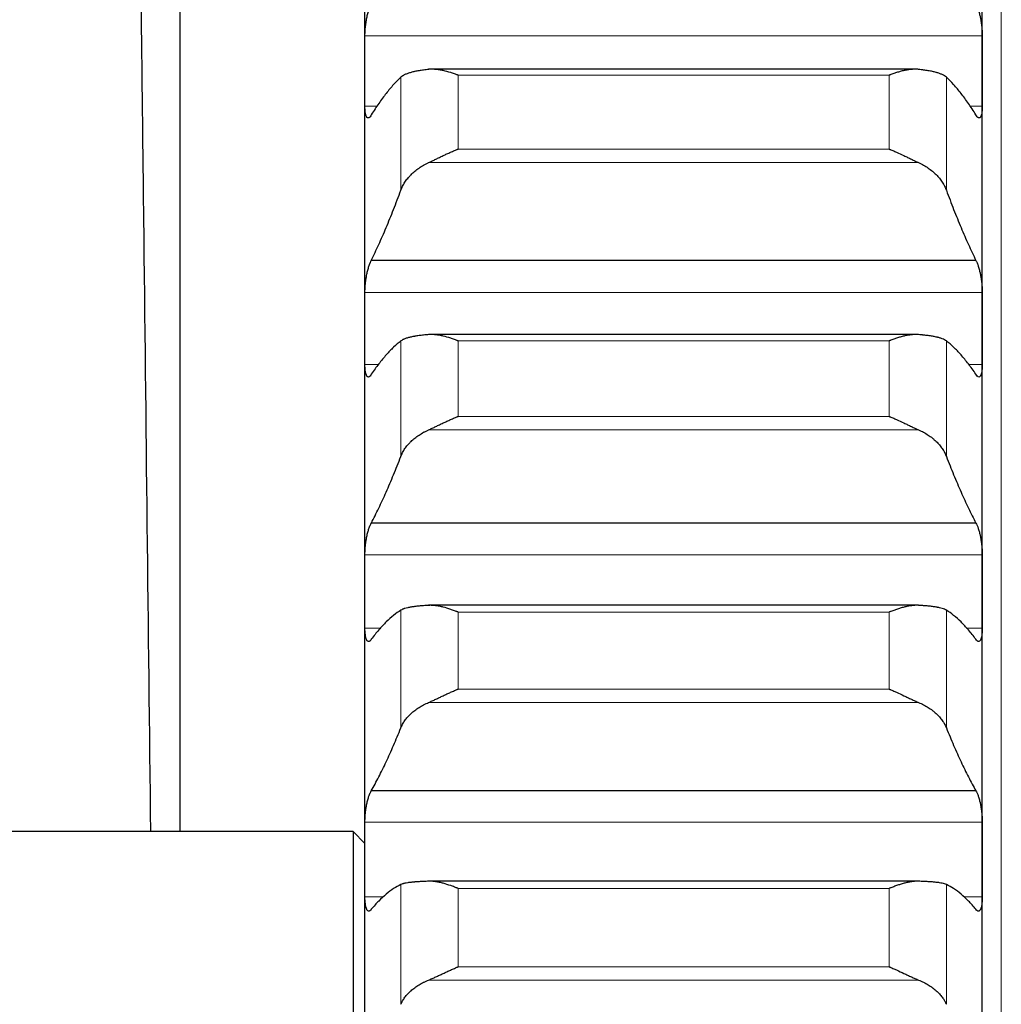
# Model space of a CAD drawing. Header units: inches. Extents: x 0 to 17820, y -10 to 12600.
# Tile 61 of 256: x 6472 to 6554, y 4192 to 4275. Entities that reach past the tile are written whole.
import ezdxf

# ---------------------------------------------------------------- set-up
doc = ezdxf.new("R2010")
doc.units = ezdxf.units.IN
doc.layers.add('1', color=7, linetype='Continuous', true_color=0xffffff)

msp = doc.modelspace()

# ---------------------------------------------------------------- linework, layer by layer
at = {"layer": '1', "color": 110, "linetype": 'Continuous', "lineweight": 13}
for p, q in [((6554.434, 4571.589), (6554.434, 3956.589)), ((6552.831, 4273.634), (6500.836, 4273.634)), ((6503.86, 4260.631), (6503.86, 4270.152)), ((6544.978, 4270.317), (6508.69, 4270.317)), ((6508.69, 4264.1), (6508.69, 4270.317)), ((6544.978, 4264.1), (6544.978, 4270.317)), ((6549.807, 4260.631), (6549.807, 4270.152)), ((6501.873, 4267.704), (6500.836, 4267.704)), ((6552.831, 4267.704), (6551.795, 4267.704)), ((6544.978, 4264.1), (6508.69, 4264.1)), ((6547.465, 4262.955), (6506.202, 4262.955)), ((6552.831, 4252.016), (6500.836, 4252.016)), ((6503.86, 4238.206), (6503.86, 4247.933)), ((6544.978, 4247.931), (6508.69, 4247.931)), ((6508.69, 4241.579), (6508.69, 4247.931)), ((6544.978, 4241.579), (6544.978, 4247.931)), ((6549.807, 4238.206), (6549.807, 4247.933)), ((6502.01, 4245.952), (6500.836, 4245.952)), ((6552.831, 4245.952), (6551.658, 4245.952)), ((6544.978, 4241.579), (6508.69, 4241.579)), ((6547.465, 4240.44), (6506.202, 4240.44)), ((6552.831, 4229.924), (6500.836, 4229.924)), ((6503.86, 4215.331), (6503.86, 4225.248)), ((6544.978, 4225.078), (6508.69, 4225.078)), ((6508.69, 4218.603), (6508.69, 4225.078)), ((6544.978, 4218.603), (6544.978, 4225.078)), ((6549.807, 4215.331), (6549.807, 4225.248)), ((6502.181, 4223.736), (6500.836, 4223.736)), ((6552.831, 4223.736), (6551.488, 4223.736)), ((6544.978, 4218.603), (6508.69, 4218.603)), ((6547.465, 4217.472), (6506.202, 4217.472)), ((6552.831, 4207.395), (6500.836, 4207.395)), ((6503.86, 4192.041), (6503.86, 4202.132)), ((6544.978, 4201.796), (6508.69, 4201.796)), ((6508.69, 4195.207), (6508.69, 4201.796)), ((6544.978, 4195.207), (6544.978, 4201.796)), ((6549.807, 4192.041), (6549.807, 4202.132)), ((6502.399, 4201.092), (6500.836, 4201.092)), ((6552.831, 4201.092), (6551.27, 4201.092)), ((6544.978, 4195.207), (6508.69, 4195.207)), ((6547.465, 4194.085), (6506.202, 4194.085))]:
    msp.add_line(p, q, dxfattribs=at)
at = {"layer": '1', "color": 2, "linetype": 'Continuous', "lineweight": 25}
for p, q in [((6485.234, 4314.089), (6485.234, 4206.593)), ((6500.834, 4270.669), (6500.834, 4291.851)), ((6552.834, 4270.669), (6552.834, 4291.851)), ((6500.834, 4248.984), (6500.834, 4270.669)), ((6547.144, 4270.823), (6506.202, 4270.823)), ((6552.834, 4248.984), (6552.834, 4270.669)), ((6552.296, 4254.713), (6501.371, 4254.713)), ((6500.834, 4226.83), (6500.834, 4248.984)), ((6547.22, 4248.473), (6506.202, 4248.473)), ((6552.834, 4226.83), (6552.834, 4248.984)), ((6552.296, 4232.588), (6501.371, 4232.588)), ((6500.834, 4204.244), (6500.834, 4226.83)), ((6552.834, 4204.244), (6552.834, 4226.83)), ((6547.465, 4225.656), (6506.202, 4225.656)), ((6552.296, 4210.02), (6501.371, 4210.02)), ((6499.834, 4206.589), (6446.834, 4206.589)), ((6500.834, 4205.589), (6499.834, 4206.589)), ((6499.834, 4206.589), (6499.834, 3956.589)), ((6500.834, 4181.261), (6500.834, 4204.244)), ((6552.834, 4181.261), (6552.834, 4204.244)), ((6547.465, 4202.41), (6506.202, 4202.41))]:
    msp.add_line(p, q, dxfattribs=at)
for points, knots in [([(6482.803, 4206.584), (6482.606, 4223.816), (6482.367, 4244.704), (6482.085, 4269.248), (6481.959, 4280.214), (6481.834, 4291.181), (6481.708, 4302.148), (6481.582, 4313.114), (6481.457, 4324.07), (6481.373, 4331.37), (6481.331, 4335.014)], [0, 0, 0, 0, 0.402531, 0.487921, 0.573311, 0.658701, 0.744092, 0.829482, 0.914872, 1, 1, 1, 1]), ([(6500.836, 4273.634), (6500.836, 4273.691), (6500.838, 4273.809), (6500.847, 4273.992), (6500.855, 4274.119), (6500.863, 4274.216), (6500.866, 4274.249), (6500.872, 4274.314), (6500.876, 4274.346), (6500.893, 4274.51), (6500.91, 4274.64), (6500.935, 4274.804), (6500.94, 4274.836), (6500.948, 4274.885), (6500.951, 4274.902), (6500.956, 4274.934), (6500.97, 4275.015), (6500.997, 4275.159), (6501.023, 4275.282), (6501.05, 4275.403), (6501.064, 4275.463), (6501.108, 4275.638), (6501.138, 4275.748), (6501.186, 4275.901), (6501.202, 4275.95), (6501.227, 4276.021), (6501.235, 4276.045), (6501.252, 4276.09), (6501.26, 4276.112), (6501.303, 4276.219), (6501.337, 4276.296), (6501.371, 4276.362)], [0, 0, 0, 0, 0.0625, 0.125, 0.1875, 0.1875, 0.21875, 0.21875, 0.25, 0.25, 0.375, 0.375, 0.40625, 0.40625, 0.421875, 0.421875, 0.4375, 0.5, 0.5625, 0.5625, 0.625, 0.625, 0.75, 0.75, 0.8125, 0.8125, 0.84375, 0.84375, 0.875, 0.875, 1, 1, 1, 1]), ([(6552.296, 4276.362), (6552.331, 4276.296), (6552.365, 4276.22), (6552.415, 4276.092), (6552.432, 4276.047), (6552.456, 4275.976), (6552.465, 4275.952), (6552.481, 4275.903), (6552.489, 4275.877), (6552.529, 4275.749), (6552.56, 4275.639), (6552.603, 4275.466), (6552.617, 4275.406), (6552.637, 4275.315), (6552.644, 4275.284), (6552.657, 4275.222), (6552.664, 4275.19), (6552.695, 4275.033), (6552.717, 4274.905), (6552.742, 4274.742), (6552.747, 4274.709), (6552.756, 4274.643), (6552.761, 4274.61), (6552.773, 4274.511), (6552.781, 4274.446), (6552.802, 4274.251), (6552.813, 4274.123), (6552.822, 4273.965), (6552.823, 4273.934), (6552.826, 4273.872), (6552.827, 4273.841), (6552.83, 4273.751), (6552.831, 4273.691), (6552.831, 4273.634)], [0, 0, 0, 0, 0.125, 0.125, 0.1875, 0.1875, 0.21875, 0.21875, 0.25, 0.25, 0.375, 0.375, 0.4375, 0.4375, 0.46875, 0.46875, 0.5, 0.5, 0.625, 0.625, 0.65625, 0.65625, 0.6875, 0.6875, 0.75, 0.75, 0.875, 0.875, 0.90625, 0.90625, 0.9375, 0.9375, 1, 1, 1, 1]), ([(6506.202, 4270.809), (6506.056, 4270.793), (6505.916, 4270.777), (6505.648, 4270.741), (6505.39, 4270.701), (6505.154, 4270.656), (6505.013, 4270.626), (6504.985, 4270.619), (6504.93, 4270.607), (6504.903, 4270.6), (6504.823, 4270.581), (6504.771, 4270.567), (6504.622, 4270.526), (6504.529, 4270.497), (6504.357, 4270.437), (6504.278, 4270.405), (6504.17, 4270.355), (6504.136, 4270.338), (6504.087, 4270.311), (6504.071, 4270.303), (6504.04, 4270.285), (6504.025, 4270.275), (6503.953, 4270.23), (6503.903, 4270.192), (6503.86, 4270.152)], [0, 0, 0, 0, 0.125, 0.125, 0.25, 0.375, 0.375, 0.40625, 0.40625, 0.4375, 0.4375, 0.5, 0.5, 0.625, 0.625, 0.75, 0.75, 0.8125, 0.8125, 0.84375, 0.84375, 0.875, 0.875, 1, 1, 1, 1]), ([(6508.69, 4270.317), (6508.686, 4270.318), (6508.683, 4270.319), (6508.677, 4270.322), (6508.673, 4270.323), (6508.663, 4270.327), (6508.643, 4270.335), (6508.597, 4270.352), (6508.504, 4270.387), (6508.319, 4270.455), (6508.162, 4270.508), (6507.848, 4270.607), (6507.64, 4270.665), (6507.329, 4270.733), (6507.226, 4270.753), (6507.07, 4270.778), (6507.018, 4270.786), (6506.915, 4270.799), (6506.863, 4270.805), (6506.708, 4270.818), (6506.606, 4270.823), (6506.403, 4270.824), (6506.302, 4270.819), (6506.202, 4270.809)], [0, 0, 0, 0, 0.003906, 0.003906, 0.007813, 0.007813, 0.015625, 0.03125, 0.0625, 0.125, 0.25, 0.25, 0.5, 0.5, 0.625, 0.625, 0.6875, 0.6875, 0.75, 0.75, 0.875, 0.875, 1, 1, 1, 1]), ([(6547.465, 4270.809), (6547.366, 4270.819), (6547.265, 4270.824), (6547.064, 4270.823), (6546.963, 4270.818), (6546.759, 4270.801), (6546.656, 4270.788), (6546.45, 4270.755), (6546.346, 4270.735), (6546.136, 4270.689), (6546.031, 4270.663), (6545.821, 4270.606), (6545.716, 4270.575), (6545.506, 4270.508), (6545.401, 4270.473), (6545.242, 4270.416), (6545.163, 4270.387), (6545.071, 4270.352), (6545.024, 4270.335), (6545.004, 4270.327), (6544.991, 4270.322), (6544.984, 4270.319), (6544.978, 4270.317)], [0, 0, 0, 0, 0.125, 0.125, 0.25, 0.25, 0.375, 0.375, 0.5, 0.5, 0.625, 0.625, 0.75, 0.75, 0.875, 0.875, 0.9375, 0.96875, 0.984375, 0.992188, 0.992188, 1, 1, 1, 1]), ([(6549.807, 4270.152), (6549.765, 4270.192), (6549.715, 4270.229), (6549.6, 4270.302), (6549.471, 4270.372), (6549.314, 4270.436), (6549.184, 4270.481), (6549.139, 4270.496), (6549.069, 4270.518), (6549.045, 4270.525), (6548.997, 4270.54), (6548.972, 4270.547), (6548.847, 4270.581), (6548.636, 4270.633), (6548.401, 4270.678), (6548.154, 4270.72), (6548.024, 4270.74), (6547.854, 4270.763), (6547.82, 4270.767), (6547.751, 4270.776), (6547.646, 4270.789), (6547.538, 4270.801), (6547.465, 4270.809)], [0, 0, 0, 0, 0.125, 0.125, 0.25, 0.375, 0.375, 0.4375, 0.4375, 0.46875, 0.46875, 0.5, 0.5, 0.625, 0.75, 0.75, 0.875, 0.875, 0.90625, 0.90625, 0.9375, 1, 1, 1, 1]), ([(6501.371, 4266.982), (6501.337, 4266.917), (6501.303, 4266.865), (6501.252, 4266.803), (6501.236, 4266.785), (6501.211, 4266.763), (6501.203, 4266.756), (6501.186, 4266.744), (6501.178, 4266.739), (6501.138, 4266.717), (6501.108, 4266.712), (6501.064, 4266.722), (6501.05, 4266.729), (6501.03, 4266.744), (6501.023, 4266.75), (6501.01, 4266.763), (6501.004, 4266.77), (6500.973, 4266.81), (6500.95, 4266.855), (6500.925, 4266.925), (6500.921, 4266.94), (6500.911, 4266.971), (6500.907, 4266.988), (6500.894, 4267.039), (6500.886, 4267.076), (6500.866, 4267.194), (6500.855, 4267.282), (6500.846, 4267.406), (6500.844, 4267.432), (6500.841, 4267.484), (6500.84, 4267.51), (6500.837, 4267.591), (6500.836, 4267.646), (6500.836, 4267.704)], [0, 0, 0, 0, 0.125, 0.125, 0.1875, 0.1875, 0.21875, 0.21875, 0.25, 0.25, 0.375, 0.375, 0.4375, 0.4375, 0.46875, 0.46875, 0.5, 0.5, 0.625, 0.625, 0.65625, 0.65625, 0.6875, 0.6875, 0.75, 0.75, 0.875, 0.875, 0.90625, 0.90625, 0.9375, 0.9375, 1, 1, 1, 1]), ([(6552.831, 4267.704), (6552.831, 4267.647), (6552.829, 4267.536), (6552.821, 4267.382), (6552.812, 4267.288), (6552.804, 4267.221), (6552.801, 4267.199), (6552.795, 4267.156), (6552.792, 4267.136), (6552.774, 4267.037), (6552.758, 4266.969), (6552.733, 4266.898), (6552.728, 4266.885), (6552.72, 4266.866), (6552.717, 4266.86), (6552.711, 4266.848), (6552.697, 4266.819), (6552.671, 4266.775), (6552.645, 4266.749), (6552.618, 4266.73), (6552.604, 4266.723), (6552.56, 4266.712), (6552.529, 4266.717), (6552.482, 4266.743), (6552.466, 4266.755), (6552.441, 4266.777), (6552.432, 4266.785), (6552.416, 4266.803), (6552.407, 4266.813), (6552.365, 4266.865), (6552.331, 4266.917), (6552.296, 4266.982)], [0, 0, 0, 0, 0.0625, 0.125, 0.1875, 0.1875, 0.21875, 0.21875, 0.25, 0.25, 0.375, 0.375, 0.40625, 0.40625, 0.421875, 0.421875, 0.4375, 0.5, 0.5625, 0.5625, 0.625, 0.625, 0.75, 0.75, 0.8125, 0.8125, 0.84375, 0.84375, 0.875, 0.875, 1, 1, 1, 1]), ([(6506.202, 4262.955), (6506.302, 4263), (6506.402, 4263.047), (6506.603, 4263.144), (6506.705, 4263.193), (6506.908, 4263.292), (6507.011, 4263.342), (6507.218, 4263.443), (6507.322, 4263.493), (6507.532, 4263.593), (6507.637, 4263.643), (6507.846, 4263.74), (6507.951, 4263.787), (6508.161, 4263.881), (6508.267, 4263.926), (6508.425, 4263.993), (6508.504, 4264.026), (6508.597, 4264.063), (6508.643, 4264.081), (6508.663, 4264.089), (6508.676, 4264.094), (6508.683, 4264.097), (6508.69, 4264.1)], [0, 0, 0, 0, 0.125, 0.125, 0.25, 0.25, 0.375, 0.375, 0.5, 0.5, 0.625, 0.625, 0.75, 0.75, 0.875, 0.875, 0.9375, 0.96875, 0.984375, 0.992188, 0.992188, 1, 1, 1, 1]), ([(6544.978, 4264.1), (6544.981, 4264.098), (6544.984, 4264.097), (6544.991, 4264.094), (6544.994, 4264.093), (6545.004, 4264.089), (6545.024, 4264.081), (6545.071, 4264.063), (6545.163, 4264.026), (6545.242, 4263.993), (6545.4, 4263.926), (6545.505, 4263.881), (6545.819, 4263.742), (6546.027, 4263.645), (6546.338, 4263.496), (6546.442, 4263.446), (6546.597, 4263.371), (6546.649, 4263.346), (6546.753, 4263.295), (6546.805, 4263.27), (6546.96, 4263.195), (6547.062, 4263.145), (6547.265, 4263.048), (6547.365, 4263), (6547.465, 4262.955)], [0, 0, 0, 0, 0.003906, 0.003906, 0.007813, 0.007813, 0.015625, 0.03125, 0.0625, 0.125, 0.125, 0.25, 0.25, 0.5, 0.5, 0.625, 0.625, 0.6875, 0.6875, 0.75, 0.75, 0.875, 0.875, 1, 1, 1, 1]), ([(6503.86, 4260.631), (6503.903, 4260.747), (6503.953, 4260.862), (6504.067, 4261.087), (6504.196, 4261.309), (6504.354, 4261.524), (6504.483, 4261.683), (6504.528, 4261.735), (6504.599, 4261.813), (6504.622, 4261.839), (6504.671, 4261.89), (6504.695, 4261.915), (6504.82, 4262.04), (6505.032, 4262.233), (6505.267, 4262.411), (6505.514, 4262.581), (6505.643, 4262.662), (6505.813, 4262.758), (6505.848, 4262.777), (6505.917, 4262.814), (6506.022, 4262.869), (6506.129, 4262.921), (6506.202, 4262.955)], [0, 0, 0, 0, 0.125, 0.125, 0.25, 0.375, 0.375, 0.4375, 0.4375, 0.46875, 0.46875, 0.5, 0.5, 0.625, 0.75, 0.75, 0.875, 0.875, 0.90625, 0.90625, 0.9375, 1, 1, 1, 1]), ([(6547.465, 4262.955), (6547.611, 4262.888), (6547.751, 4262.817), (6548.02, 4262.665), (6548.278, 4262.504), (6548.514, 4262.325), (6548.655, 4262.209), (6548.682, 4262.185), (6548.737, 4262.137), (6548.764, 4262.113), (6548.845, 4262.04), (6548.896, 4261.991), (6549.046, 4261.841), (6549.139, 4261.738), (6549.31, 4261.529), (6549.389, 4261.421), (6549.497, 4261.257), (6549.532, 4261.202), (6549.581, 4261.118), (6549.596, 4261.09), (6549.627, 4261.033), (6549.642, 4261.005), (6549.715, 4260.862), (6549.765, 4260.747), (6549.807, 4260.631)], [0, 0, 0, 0, 0.125, 0.125, 0.25, 0.375, 0.375, 0.40625, 0.40625, 0.4375, 0.4375, 0.5, 0.5, 0.625, 0.625, 0.75, 0.75, 0.8125, 0.8125, 0.84375, 0.84375, 0.875, 0.875, 1, 1, 1, 1]), ([(6500.836, 4252.016), (6500.836, 4252.075), (6500.838, 4252.195), (6500.847, 4252.381), (6500.855, 4252.509), (6500.863, 4252.606), (6500.866, 4252.639), (6500.872, 4252.705), (6500.876, 4252.738), (6500.893, 4252.902), (6500.91, 4253.032), (6500.935, 4253.195), (6500.94, 4253.228), (6500.948, 4253.277), (6500.951, 4253.293), (6500.956, 4253.325), (6500.97, 4253.406), (6500.997, 4253.548), (6501.023, 4253.669), (6501.05, 4253.788), (6501.064, 4253.847), (6501.108, 4254.019), (6501.138, 4254.126), (6501.186, 4254.274), (6501.202, 4254.322), (6501.227, 4254.39), (6501.235, 4254.413), (6501.252, 4254.456), (6501.26, 4254.477), (6501.303, 4254.58), (6501.337, 4254.652), (6501.371, 4254.713)], [0, 0, 0, 0, 0.0625, 0.125, 0.1875, 0.1875, 0.21875, 0.21875, 0.25, 0.25, 0.375, 0.375, 0.40625, 0.40625, 0.421875, 0.421875, 0.4375, 0.5, 0.5625, 0.5625, 0.625, 0.625, 0.75, 0.75, 0.8125, 0.8125, 0.84375, 0.84375, 0.875, 0.875, 1, 1, 1, 1]), ([(6552.296, 4254.713), (6552.331, 4254.652), (6552.365, 4254.58), (6552.415, 4254.458), (6552.432, 4254.415), (6552.456, 4254.347), (6552.465, 4254.324), (6552.481, 4254.276), (6552.489, 4254.251), (6552.529, 4254.127), (6552.56, 4254.02), (6552.603, 4253.85), (6552.617, 4253.792), (6552.637, 4253.702), (6552.644, 4253.671), (6552.657, 4253.61), (6552.664, 4253.579), (6552.695, 4253.424), (6552.717, 4253.297), (6552.742, 4253.134), (6552.747, 4253.101), (6552.756, 4253.035), (6552.761, 4253.002), (6552.773, 4252.903), (6552.781, 4252.837), (6552.802, 4252.642), (6552.813, 4252.512), (6552.822, 4252.353), (6552.823, 4252.321), (6552.826, 4252.258), (6552.827, 4252.227), (6552.83, 4252.135), (6552.831, 4252.075), (6552.831, 4252.016)], [0, 0, 0, 0, 0.125, 0.125, 0.1875, 0.1875, 0.21875, 0.21875, 0.25, 0.25, 0.375, 0.375, 0.4375, 0.4375, 0.46875, 0.46875, 0.5, 0.5, 0.625, 0.625, 0.65625, 0.65625, 0.6875, 0.6875, 0.75, 0.75, 0.875, 0.875, 0.90625, 0.90625, 0.9375, 0.9375, 1, 1, 1, 1]), ([(6506.202, 4248.464), (6506.056, 4248.452), (6505.916, 4248.439), (6505.648, 4248.411), (6505.39, 4248.381), (6505.154, 4248.345), (6505.013, 4248.321), (6504.985, 4248.316), (6504.93, 4248.306), (6504.903, 4248.3), (6504.823, 4248.285), (6504.771, 4248.274), (6504.622, 4248.241), (6504.529, 4248.218), (6504.357, 4248.168), (6504.278, 4248.142), (6504.17, 4248.101), (6504.136, 4248.087), (6504.087, 4248.066), (6504.071, 4248.058), (6504.04, 4248.043), (6504.025, 4248.036), (6503.953, 4247.998), (6503.903, 4247.966), (6503.86, 4247.933)], [0, 0, 0, 0, 0.125, 0.125, 0.25, 0.375, 0.375, 0.40625, 0.40625, 0.4375, 0.4375, 0.5, 0.5, 0.625, 0.625, 0.75, 0.75, 0.8125, 0.8125, 0.84375, 0.84375, 0.875, 0.875, 1, 1, 1, 1]), ([(6508.69, 4247.931), (6508.686, 4247.932), (6508.683, 4247.933), (6508.677, 4247.936), (6508.673, 4247.937), (6508.663, 4247.941), (6508.643, 4247.949), (6508.597, 4247.967), (6508.504, 4248.003), (6508.319, 4248.072), (6508.162, 4248.127), (6507.848, 4248.231), (6507.64, 4248.291), (6507.329, 4248.365), (6507.226, 4248.387), (6507.07, 4248.415), (6507.018, 4248.423), (6506.915, 4248.438), (6506.863, 4248.445), (6506.708, 4248.462), (6506.606, 4248.469), (6506.403, 4248.474), (6506.302, 4248.472), (6506.202, 4248.464)], [0, 0, 0, 0, 0.003906, 0.003906, 0.007813, 0.007813, 0.015625, 0.03125, 0.0625, 0.125, 0.25, 0.25, 0.5, 0.5, 0.625, 0.625, 0.6875, 0.6875, 0.75, 0.75, 0.875, 0.875, 1, 1, 1, 1]), ([(6547.465, 4248.464), (6547.366, 4248.472), (6547.265, 4248.474), (6547.064, 4248.469), (6546.963, 4248.462), (6546.759, 4248.44), (6546.656, 4248.425), (6546.45, 4248.389), (6546.346, 4248.367), (6546.136, 4248.317), (6546.031, 4248.289), (6545.821, 4248.229), (6545.716, 4248.197), (6545.506, 4248.128), (6545.401, 4248.091), (6545.242, 4248.033), (6545.163, 4248.003), (6545.071, 4247.967), (6545.024, 4247.949), (6545.004, 4247.941), (6544.991, 4247.936), (6544.984, 4247.933), (6544.978, 4247.931)], [0, 0, 0, 0, 0.125, 0.125, 0.25, 0.25, 0.375, 0.375, 0.5, 0.5, 0.625, 0.625, 0.75, 0.75, 0.875, 0.875, 0.9375, 0.96875, 0.984375, 0.992187, 0.992187, 1, 1, 1, 1]), ([(6549.807, 4247.933), (6549.765, 4247.966), (6549.715, 4247.998), (6549.6, 4248.058), (6549.471, 4248.115), (6549.314, 4248.167), (6549.184, 4248.205), (6549.139, 4248.217), (6549.069, 4248.234), (6549.045, 4248.24), (6548.997, 4248.252), (6548.972, 4248.257), (6548.847, 4248.285), (6548.636, 4248.326), (6548.401, 4248.362), (6548.154, 4248.395), (6548.024, 4248.411), (6547.854, 4248.429), (6547.82, 4248.432), (6547.751, 4248.439), (6547.646, 4248.449), (6547.538, 4248.458), (6547.465, 4248.464)], [0, 0, 0, 0, 0.125, 0.125, 0.25, 0.375, 0.375, 0.4375, 0.4375, 0.46875, 0.46875, 0.5, 0.5, 0.625, 0.75, 0.75, 0.875, 0.875, 0.90625, 0.90625, 0.9375, 1, 1, 1, 1]), ([(6501.371, 4245.121), (6501.337, 4245.061), (6501.303, 4245.013), (6501.252, 4244.958), (6501.236, 4244.943), (6501.211, 4244.925), (6501.203, 4244.919), (6501.186, 4244.91), (6501.178, 4244.906), (6501.138, 4244.89), (6501.108, 4244.89), (6501.064, 4244.909), (6501.05, 4244.918), (6501.03, 4244.937), (6501.023, 4244.944), (6501.01, 4244.959), (6501.004, 4244.968), (6500.973, 4245.014), (6500.95, 4245.063), (6500.925, 4245.14), (6500.921, 4245.156), (6500.911, 4245.189), (6500.907, 4245.207), (6500.894, 4245.262), (6500.886, 4245.301), (6500.866, 4245.425), (6500.855, 4245.517), (6500.846, 4245.646), (6500.844, 4245.672), (6500.841, 4245.725), (6500.84, 4245.753), (6500.837, 4245.835), (6500.836, 4245.893), (6500.836, 4245.952)], [0, 0, 0, 0, 0.125, 0.125, 0.1875, 0.1875, 0.21875, 0.21875, 0.25, 0.25, 0.375, 0.375, 0.4375, 0.4375, 0.46875, 0.46875, 0.5, 0.5, 0.625, 0.625, 0.65625, 0.65625, 0.6875, 0.6875, 0.75, 0.75, 0.875, 0.875, 0.90625, 0.90625, 0.9375, 0.9375, 1, 1, 1, 1]), ([(6552.831, 4245.952), (6552.831, 4245.893), (6552.829, 4245.779), (6552.821, 4245.62), (6552.812, 4245.523), (6552.804, 4245.453), (6552.801, 4245.43), (6552.795, 4245.385), (6552.792, 4245.364), (6552.774, 4245.26), (6552.758, 4245.188), (6552.733, 4245.111), (6552.728, 4245.096), (6552.72, 4245.075), (6552.717, 4245.068), (6552.711, 4245.055), (6552.697, 4245.023), (6552.671, 4244.974), (6552.645, 4244.943), (6552.618, 4244.918), (6552.604, 4244.909), (6552.56, 4244.89), (6552.529, 4244.89), (6552.482, 4244.909), (6552.466, 4244.918), (6552.441, 4244.936), (6552.432, 4244.943), (6552.416, 4244.959), (6552.407, 4244.967), (6552.365, 4245.013), (6552.331, 4245.061), (6552.296, 4245.121)], [0, 0, 0, 0, 0.0625, 0.125, 0.1875, 0.1875, 0.21875, 0.21875, 0.25, 0.25, 0.375, 0.375, 0.40625, 0.40625, 0.421875, 0.421875, 0.4375, 0.5, 0.5625, 0.5625, 0.625, 0.625, 0.75, 0.75, 0.8125, 0.8125, 0.84375, 0.84375, 0.875, 0.875, 1, 1, 1, 1]), ([(6506.202, 4240.44), (6506.302, 4240.484), (6506.402, 4240.53), (6506.603, 4240.624), (6506.705, 4240.672), (6506.908, 4240.77), (6507.011, 4240.819), (6507.218, 4240.918), (6507.322, 4240.968), (6507.532, 4241.068), (6507.637, 4241.118), (6507.846, 4241.215), (6507.951, 4241.263), (6508.161, 4241.357), (6508.267, 4241.403), (6508.425, 4241.471), (6508.504, 4241.504), (6508.597, 4241.542), (6508.643, 4241.561), (6508.663, 4241.569), (6508.676, 4241.574), (6508.683, 4241.577), (6508.69, 4241.579)], [0, 0, 0, 0, 0.125, 0.125, 0.25, 0.25, 0.375, 0.375, 0.5, 0.5, 0.625, 0.625, 0.75, 0.75, 0.875, 0.875, 0.9375, 0.96875, 0.984375, 0.992187, 0.992187, 1, 1, 1, 1]), ([(6544.978, 4241.579), (6544.981, 4241.578), (6544.984, 4241.577), (6544.991, 4241.574), (6544.994, 4241.573), (6545.004, 4241.569), (6545.024, 4241.561), (6545.071, 4241.542), (6545.163, 4241.504), (6545.242, 4241.471), (6545.4, 4241.403), (6545.505, 4241.357), (6545.819, 4241.217), (6546.027, 4241.12), (6546.338, 4240.972), (6546.442, 4240.922), (6546.597, 4240.848), (6546.649, 4240.823), (6546.753, 4240.773), (6546.805, 4240.748), (6546.96, 4240.674), (6547.062, 4240.625), (6547.265, 4240.53), (6547.365, 4240.484), (6547.465, 4240.44)], [0, 0, 0, 0, 0.003906, 0.003906, 0.007813, 0.007813, 0.015625, 0.03125, 0.0625, 0.125, 0.125, 0.25, 0.25, 0.5, 0.5, 0.625, 0.625, 0.6875, 0.6875, 0.75, 0.75, 0.875, 0.875, 1, 1, 1, 1]), ([(6503.86, 4238.206), (6503.903, 4238.318), (6503.953, 4238.428), (6504.067, 4238.644), (6504.196, 4238.857), (6504.354, 4239.064), (6504.483, 4239.216), (6504.528, 4239.266), (6504.599, 4239.341), (6504.622, 4239.366), (6504.671, 4239.415), (6504.695, 4239.439), (6504.82, 4239.56), (6505.032, 4239.745), (6505.267, 4239.916), (6505.514, 4240.08), (6505.643, 4240.158), (6505.813, 4240.251), (6505.848, 4240.269), (6505.917, 4240.305), (6506.022, 4240.358), (6506.129, 4240.408), (6506.202, 4240.44)], [0, 0, 0, 0, 0.125, 0.125, 0.25, 0.375, 0.375, 0.4375, 0.4375, 0.46875, 0.46875, 0.5, 0.5, 0.625, 0.75, 0.75, 0.875, 0.875, 0.90625, 0.90625, 0.9375, 1, 1, 1, 1]), ([(6547.465, 4240.44), (6547.611, 4240.376), (6547.751, 4240.307), (6548.02, 4240.161), (6548.278, 4240.006), (6548.514, 4239.834), (6548.655, 4239.722), (6548.682, 4239.699), (6548.737, 4239.653), (6548.764, 4239.63), (6548.845, 4239.56), (6548.896, 4239.512), (6549.046, 4239.368), (6549.139, 4239.269), (6549.31, 4239.068), (6549.389, 4238.965), (6549.497, 4238.807), (6549.532, 4238.754), (6549.581, 4238.673), (6549.596, 4238.646), (6549.627, 4238.592), (6549.642, 4238.565), (6549.715, 4238.428), (6549.765, 4238.318), (6549.807, 4238.206)], [0, 0, 0, 0, 0.125, 0.125, 0.25, 0.375, 0.375, 0.40625, 0.40625, 0.4375, 0.4375, 0.5, 0.5, 0.625, 0.625, 0.75, 0.75, 0.8125, 0.8125, 0.84375, 0.84375, 0.875, 0.875, 1, 1, 1, 1]), ([(6500.836, 4229.924), (6500.836, 4229.984), (6500.838, 4230.107), (6500.847, 4230.295), (6500.855, 4230.424), (6500.863, 4230.523), (6500.866, 4230.556), (6500.872, 4230.622), (6500.876, 4230.655), (6500.893, 4230.819), (6500.91, 4230.95), (6500.935, 4231.112), (6500.94, 4231.144), (6500.948, 4231.193), (6500.951, 4231.209), (6500.956, 4231.241), (6500.97, 4231.321), (6500.997, 4231.461), (6501.023, 4231.581), (6501.05, 4231.698), (6501.064, 4231.755), (6501.108, 4231.924), (6501.138, 4232.027), (6501.186, 4232.171), (6501.202, 4232.217), (6501.227, 4232.282), (6501.235, 4232.304), (6501.252, 4232.345), (6501.26, 4232.365), (6501.303, 4232.463), (6501.337, 4232.53), (6501.371, 4232.588)], [0, 0, 0, 0, 0.0625, 0.125, 0.1875, 0.1875, 0.21875, 0.21875, 0.25, 0.25, 0.375, 0.375, 0.40625, 0.40625, 0.421875, 0.421875, 0.4375, 0.5, 0.5625, 0.5625, 0.625, 0.625, 0.75, 0.75, 0.8125, 0.8125, 0.84375, 0.84375, 0.875, 0.875, 1, 1, 1, 1]), ([(6552.296, 4232.588), (6552.331, 4232.53), (6552.365, 4232.463), (6552.415, 4232.347), (6552.432, 4232.306), (6552.456, 4232.241), (6552.465, 4232.218), (6552.481, 4232.172), (6552.489, 4232.148), (6552.529, 4232.028), (6552.56, 4231.924), (6552.603, 4231.758), (6552.617, 4231.701), (6552.637, 4231.613), (6552.644, 4231.583), (6552.657, 4231.522), (6552.664, 4231.492), (6552.695, 4231.339), (6552.717, 4231.213), (6552.742, 4231.051), (6552.747, 4231.018), (6552.756, 4230.953), (6552.761, 4230.92), (6552.773, 4230.821), (6552.781, 4230.755), (6552.802, 4230.558), (6552.813, 4230.428), (6552.822, 4230.267), (6552.823, 4230.235), (6552.826, 4230.171), (6552.827, 4230.14), (6552.83, 4230.046), (6552.831, 4229.984), (6552.831, 4229.924)], [0, 0, 0, 0, 0.125, 0.125, 0.1875, 0.1875, 0.21875, 0.21875, 0.25, 0.25, 0.375, 0.375, 0.4375, 0.4375, 0.46875, 0.46875, 0.5, 0.5, 0.625, 0.625, 0.65625, 0.65625, 0.6875, 0.6875, 0.75, 0.75, 0.875, 0.875, 0.90625, 0.90625, 0.9375, 0.9375, 1, 1, 1, 1]), ([(6506.202, 4225.652), (6506.056, 4225.644), (6505.916, 4225.635), (6505.648, 4225.614), (6505.39, 4225.593), (6505.154, 4225.566), (6505.013, 4225.548), (6504.985, 4225.545), (6504.93, 4225.537), (6504.903, 4225.533), (6504.823, 4225.522), (6504.771, 4225.514), (6504.622, 4225.489), (6504.529, 4225.471), (6504.357, 4225.433), (6504.278, 4225.413), (6504.17, 4225.381), (6504.136, 4225.37), (6504.087, 4225.353), (6504.071, 4225.347), (6504.04, 4225.335), (6504.025, 4225.329), (6503.953, 4225.299), (6503.903, 4225.274), (6503.86, 4225.248)], [0, 0, 0, 0, 0.125, 0.125, 0.25, 0.375, 0.375, 0.40625, 0.40625, 0.4375, 0.4375, 0.5, 0.5, 0.625, 0.625, 0.75, 0.75, 0.8125, 0.8125, 0.84375, 0.84375, 0.875, 0.875, 1, 1, 1, 1]), ([(6508.69, 4225.078), (6508.686, 4225.08), (6508.683, 4225.081), (6508.677, 4225.084), (6508.673, 4225.085), (6508.663, 4225.089), (6508.643, 4225.097), (6508.597, 4225.116), (6508.504, 4225.152), (6508.319, 4225.223), (6508.162, 4225.28), (6507.848, 4225.387), (6507.64, 4225.451), (6507.329, 4225.53), (6507.226, 4225.553), (6507.07, 4225.584), (6507.018, 4225.593), (6506.915, 4225.611), (6506.863, 4225.618), (6506.708, 4225.638), (6506.606, 4225.648), (6506.403, 4225.657), (6506.302, 4225.657), (6506.202, 4225.652)], [0, 0, 0, 0, 0.003906, 0.003906, 0.007812, 0.007812, 0.015625, 0.03125, 0.0625, 0.125, 0.25, 0.25, 0.5, 0.5, 0.625, 0.625, 0.6875, 0.6875, 0.75, 0.75, 0.875, 0.875, 1, 1, 1, 1]), ([(6547.465, 4225.652), (6547.366, 4225.657), (6547.265, 4225.657), (6547.064, 4225.648), (6546.963, 4225.639), (6546.759, 4225.613), (6546.656, 4225.596), (6546.45, 4225.555), (6546.346, 4225.531), (6546.136, 4225.478), (6546.031, 4225.449), (6545.821, 4225.386), (6545.716, 4225.352), (6545.506, 4225.28), (6545.401, 4225.242), (6545.242, 4225.183), (6545.163, 4225.152), (6545.071, 4225.116), (6545.024, 4225.097), (6545.004, 4225.089), (6544.991, 4225.084), (6544.984, 4225.081), (6544.978, 4225.078)], [0, 0, 0, 0, 0.125, 0.125, 0.25, 0.25, 0.375, 0.375, 0.5, 0.5, 0.625, 0.625, 0.75, 0.75, 0.875, 0.875, 0.9375, 0.96875, 0.984375, 0.992187, 0.992187, 1, 1, 1, 1]), ([(6549.807, 4225.248), (6549.765, 4225.274), (6549.715, 4225.299), (6549.6, 4225.347), (6549.471, 4225.392), (6549.314, 4225.432), (6549.184, 4225.461), (6549.139, 4225.47), (6549.069, 4225.484), (6549.045, 4225.488), (6548.997, 4225.497), (6548.972, 4225.501), (6548.847, 4225.522), (6548.636, 4225.553), (6548.401, 4225.579), (6548.154, 4225.603), (6548.024, 4225.614), (6547.854, 4225.627), (6547.82, 4225.629), (6547.751, 4225.634), (6547.646, 4225.641), (6547.538, 4225.648), (6547.465, 4225.652)], [0, 0, 0, 0, 0.125, 0.125, 0.25, 0.375, 0.375, 0.4375, 0.4375, 0.46875, 0.46875, 0.5, 0.5, 0.625, 0.75, 0.75, 0.875, 0.875, 0.90625, 0.90625, 0.9375, 1, 1, 1, 1]), ([(6501.371, 4222.798), (6501.337, 4222.743), (6501.303, 4222.7), (6501.252, 4222.652), (6501.236, 4222.639), (6501.211, 4222.625), (6501.203, 4222.621), (6501.186, 4222.614), (6501.178, 4222.611), (6501.138, 4222.602), (6501.108, 4222.607), (6501.064, 4222.633), (6501.05, 4222.645), (6501.03, 4222.667), (6501.023, 4222.676), (6501.01, 4222.694), (6501.004, 4222.704), (6500.973, 4222.757), (6500.95, 4222.81), (6500.925, 4222.892), (6500.921, 4222.909), (6500.911, 4222.945), (6500.907, 4222.964), (6500.894, 4223.022), (6500.886, 4223.063), (6500.866, 4223.193), (6500.855, 4223.289), (6500.846, 4223.422), (6500.844, 4223.449), (6500.841, 4223.504), (6500.84, 4223.532), (6500.837, 4223.617), (6500.836, 4223.675), (6500.836, 4223.736)], [0, 0, 0, 0, 0.125, 0.125, 0.1875, 0.1875, 0.21875, 0.21875, 0.25, 0.25, 0.375, 0.375, 0.4375, 0.4375, 0.46875, 0.46875, 0.5, 0.5, 0.625, 0.625, 0.65625, 0.65625, 0.6875, 0.6875, 0.75, 0.75, 0.875, 0.875, 0.90625, 0.90625, 0.9375, 0.9375, 1, 1, 1, 1]), ([(6552.831, 4223.736), (6552.831, 4223.676), (6552.829, 4223.559), (6552.821, 4223.396), (6552.812, 4223.295), (6552.804, 4223.222), (6552.801, 4223.198), (6552.795, 4223.152), (6552.792, 4223.129), (6552.774, 4223.02), (6552.758, 4222.944), (6552.733, 4222.861), (6552.728, 4222.846), (6552.72, 4222.823), (6552.717, 4222.815), (6552.711, 4222.801), (6552.697, 4222.766), (6552.671, 4222.712), (6552.645, 4222.676), (6552.618, 4222.646), (6552.604, 4222.634), (6552.56, 4222.607), (6552.529, 4222.602), (6552.482, 4222.613), (6552.466, 4222.619), (6552.441, 4222.634), (6552.432, 4222.64), (6552.416, 4222.653), (6552.407, 4222.66), (6552.365, 4222.699), (6552.331, 4222.743), (6552.296, 4222.798)], [0, 0, 0, 0, 0.0625, 0.125, 0.1875, 0.1875, 0.21875, 0.21875, 0.25, 0.25, 0.375, 0.375, 0.40625, 0.40625, 0.421875, 0.421875, 0.4375, 0.5, 0.5625, 0.5625, 0.625, 0.625, 0.75, 0.75, 0.8125, 0.8125, 0.84375, 0.84375, 0.875, 0.875, 1, 1, 1, 1]), ([(6506.202, 4217.472), (6506.302, 4217.514), (6506.402, 4217.558), (6506.603, 4217.649), (6506.705, 4217.696), (6506.908, 4217.792), (6507.011, 4217.841), (6507.218, 4217.939), (6507.322, 4217.989), (6507.532, 4218.088), (6507.637, 4218.137), (6507.846, 4218.235), (6507.951, 4218.283), (6508.161, 4218.377), (6508.267, 4218.424), (6508.425, 4218.492), (6508.504, 4218.526), (6508.597, 4218.565), (6508.643, 4218.584), (6508.663, 4218.592), (6508.676, 4218.597), (6508.683, 4218.6), (6508.69, 4218.603)], [0, 0, 0, 0, 0.125, 0.125, 0.25, 0.25, 0.375, 0.375, 0.5, 0.5, 0.625, 0.625, 0.75, 0.75, 0.875, 0.875, 0.9375, 0.96875, 0.984375, 0.992187, 0.992187, 1, 1, 1, 1]), ([(6544.978, 4218.603), (6544.981, 4218.601), (6544.984, 4218.6), (6544.991, 4218.597), (6544.994, 4218.596), (6545.004, 4218.592), (6545.024, 4218.584), (6545.071, 4218.565), (6545.163, 4218.526), (6545.242, 4218.492), (6545.4, 4218.424), (6545.505, 4218.378), (6545.819, 4218.236), (6546.027, 4218.139), (6546.338, 4217.992), (6546.442, 4217.943), (6546.597, 4217.869), (6546.649, 4217.844), (6546.753, 4217.795), (6546.805, 4217.771), (6546.96, 4217.698), (6547.062, 4217.65), (6547.265, 4217.558), (6547.365, 4217.514), (6547.465, 4217.472)], [0, 0, 0, 0, 0.003906, 0.003906, 0.007812, 0.007812, 0.015625, 0.03125, 0.0625, 0.125, 0.125, 0.25, 0.25, 0.5, 0.5, 0.625, 0.625, 0.6875, 0.6875, 0.75, 0.75, 0.875, 0.875, 1, 1, 1, 1]), ([(6503.86, 4215.331), (6503.903, 4215.437), (6503.953, 4215.542), (6504.067, 4215.749), (6504.196, 4215.953), (6504.354, 4216.151), (6504.483, 4216.297), (6504.528, 4216.345), (6504.599, 4216.417), (6504.622, 4216.44), (6504.671, 4216.487), (6504.695, 4216.511), (6504.82, 4216.626), (6505.032, 4216.804), (6505.267, 4216.968), (6505.514, 4217.126), (6505.643, 4217.201), (6505.813, 4217.29), (6505.848, 4217.307), (6505.917, 4217.342), (6506.022, 4217.392), (6506.129, 4217.441), (6506.202, 4217.472)], [0, 0, 0, 0, 0.125, 0.125, 0.25, 0.375, 0.375, 0.4375, 0.4375, 0.46875, 0.46875, 0.5, 0.5, 0.625, 0.75, 0.75, 0.875, 0.875, 0.90625, 0.90625, 0.9375, 1, 1, 1, 1]), ([(6547.465, 4217.472), (6547.611, 4217.41), (6547.751, 4217.344), (6548.02, 4217.203), (6548.278, 4217.054), (6548.514, 4216.889), (6548.655, 4216.782), (6548.682, 4216.76), (6548.737, 4216.716), (6548.764, 4216.694), (6548.845, 4216.626), (6548.896, 4216.581), (6549.046, 4216.442), (6549.139, 4216.348), (6549.31, 4216.155), (6549.389, 4216.056), (6549.497, 4215.905), (6549.532, 4215.854), (6549.581, 4215.777), (6549.596, 4215.751), (6549.627, 4215.699), (6549.642, 4215.673), (6549.715, 4215.543), (6549.765, 4215.437), (6549.807, 4215.331)], [0, 0, 0, 0, 0.125, 0.125, 0.25, 0.375, 0.375, 0.40625, 0.40625, 0.4375, 0.4375, 0.5, 0.5, 0.625, 0.625, 0.75, 0.75, 0.8125, 0.8125, 0.84375, 0.84375, 0.875, 0.875, 1, 1, 1, 1]), ([(6500.836, 4207.395), (6500.836, 4207.457), (6500.838, 4207.581), (6500.847, 4207.771), (6500.855, 4207.902), (6500.863, 4208), (6500.866, 4208.034), (6500.872, 4208.1), (6500.876, 4208.133), (6500.893, 4208.298), (6500.91, 4208.428), (6500.935, 4208.589), (6500.94, 4208.621), (6500.948, 4208.669), (6500.951, 4208.685), (6500.956, 4208.717), (6500.97, 4208.796), (6500.997, 4208.934), (6501.023, 4209.052), (6501.05, 4209.167), (6501.064, 4209.223), (6501.108, 4209.387), (6501.138, 4209.488), (6501.186, 4209.626), (6501.202, 4209.67), (6501.227, 4209.733), (6501.235, 4209.753), (6501.252, 4209.793), (6501.26, 4209.812), (6501.303, 4209.904), (6501.337, 4209.967), (6501.371, 4210.02)], [0, 0, 0, 0, 0.0625, 0.125, 0.1875, 0.1875, 0.21875, 0.21875, 0.25, 0.25, 0.375, 0.375, 0.40625, 0.40625, 0.421875, 0.421875, 0.4375, 0.5, 0.5625, 0.5625, 0.625, 0.625, 0.75, 0.75, 0.8125, 0.8125, 0.84375, 0.84375, 0.875, 0.875, 1, 1, 1, 1]), ([(6552.296, 4210.02), (6552.331, 4209.967), (6552.365, 4209.904), (6552.415, 4209.795), (6552.432, 4209.756), (6552.456, 4209.693), (6552.465, 4209.672), (6552.481, 4209.627), (6552.489, 4209.605), (6552.529, 4209.488), (6552.56, 4209.388), (6552.603, 4209.226), (6552.617, 4209.17), (6552.637, 4209.083), (6552.644, 4209.054), (6552.657, 4208.994), (6552.664, 4208.964), (6552.695, 4208.814), (6552.717, 4208.689), (6552.742, 4208.528), (6552.747, 4208.496), (6552.756, 4208.431), (6552.761, 4208.398), (6552.773, 4208.299), (6552.781, 4208.233), (6552.802, 4208.036), (6552.813, 4207.906), (6552.822, 4207.743), (6552.823, 4207.71), (6552.826, 4207.646), (6552.827, 4207.614), (6552.83, 4207.519), (6552.831, 4207.457), (6552.831, 4207.395)], [0, 0, 0, 0, 0.125, 0.125, 0.1875, 0.1875, 0.21875, 0.21875, 0.25, 0.25, 0.375, 0.375, 0.4375, 0.4375, 0.46875, 0.46875, 0.5, 0.5, 0.625, 0.625, 0.65625, 0.65625, 0.6875, 0.6875, 0.75, 0.75, 0.875, 0.875, 0.90625, 0.90625, 0.9375, 0.9375, 1, 1, 1, 1]), ([(6506.202, 4202.409), (6506.056, 4202.404), (6505.916, 4202.399), (6505.648, 4202.387), (6505.39, 4202.374), (6505.154, 4202.357), (6505.013, 4202.345), (6504.985, 4202.343), (6504.93, 4202.338), (6504.903, 4202.336), (6504.823, 4202.328), (6504.771, 4202.323), (6504.622, 4202.306), (6504.529, 4202.294), (6504.357, 4202.267), (6504.278, 4202.253), (6504.17, 4202.23), (6504.136, 4202.222), (6504.087, 4202.21), (6504.071, 4202.206), (6504.04, 4202.197), (6504.025, 4202.193), (6503.953, 4202.171), (6503.903, 4202.152), (6503.86, 4202.132)], [0, 0, 0, 0, 0.125, 0.125, 0.25, 0.375, 0.375, 0.40625, 0.40625, 0.4375, 0.4375, 0.5, 0.5, 0.625, 0.625, 0.75, 0.75, 0.8125, 0.8125, 0.84375, 0.84375, 0.875, 0.875, 1, 1, 1, 1]), ([(6508.69, 4201.796), (6508.686, 4201.797), (6508.683, 4201.798), (6508.677, 4201.801), (6508.673, 4201.802), (6508.663, 4201.807), (6508.643, 4201.815), (6508.597, 4201.834), (6508.504, 4201.871), (6508.319, 4201.944), (6508.162, 4202.002), (6507.848, 4202.113), (6507.64, 4202.179), (6507.329, 4202.263), (6507.226, 4202.289), (6507.07, 4202.322), (6507.018, 4202.333), (6506.915, 4202.352), (6506.863, 4202.361), (6506.708, 4202.384), (6506.606, 4202.396), (6506.403, 4202.41), (6506.302, 4202.412), (6506.202, 4202.409)], [0, 0, 0, 0, 0.003906, 0.003906, 0.007813, 0.007813, 0.015625, 0.03125, 0.0625, 0.125, 0.25, 0.25, 0.5, 0.5, 0.625, 0.625, 0.6875, 0.6875, 0.75, 0.75, 0.875, 0.875, 1, 1, 1, 1]), ([(6547.465, 4202.409), (6547.366, 4202.412), (6547.265, 4202.41), (6547.064, 4202.396), (6546.963, 4202.384), (6546.759, 4202.354), (6546.656, 4202.335), (6546.45, 4202.291), (6546.346, 4202.265), (6546.136, 4202.209), (6546.031, 4202.178), (6545.821, 4202.112), (6545.716, 4202.077), (6545.506, 4202.002), (6545.401, 4201.963), (6545.242, 4201.902), (6545.163, 4201.871), (6545.071, 4201.834), (6545.024, 4201.815), (6545.004, 4201.807), (6544.991, 4201.801), (6544.984, 4201.798), (6544.978, 4201.796)], [0, 0, 0, 0, 0.125, 0.125, 0.25, 0.25, 0.375, 0.375, 0.5, 0.5, 0.625, 0.625, 0.75, 0.75, 0.875, 0.875, 0.9375, 0.96875, 0.984375, 0.992187, 0.992187, 1, 1, 1, 1]), ([(6549.807, 4202.132), (6549.765, 4202.152), (6549.715, 4202.17), (6549.6, 4202.206), (6549.471, 4202.238), (6549.314, 4202.267), (6549.184, 4202.287), (6549.139, 4202.293), (6549.069, 4202.302), (6549.045, 4202.305), (6548.997, 4202.311), (6548.972, 4202.314), (6548.847, 4202.328), (6548.636, 4202.348), (6548.401, 4202.365), (6548.154, 4202.38), (6548.024, 4202.387), (6547.854, 4202.394), (6547.82, 4202.396), (6547.751, 4202.399), (6547.646, 4202.403), (6547.538, 4202.406), (6547.465, 4202.409)], [0, 0, 0, 0, 0.125, 0.125, 0.25, 0.375, 0.375, 0.4375, 0.4375, 0.46875, 0.46875, 0.5, 0.5, 0.625, 0.75, 0.75, 0.875, 0.875, 0.90625, 0.90625, 0.9375, 1, 1, 1, 1]), ([(6501.371, 4200.049), (6501.337, 4199.998), (6501.303, 4199.96), (6501.252, 4199.92), (6501.236, 4199.91), (6501.211, 4199.899), (6501.203, 4199.896), (6501.186, 4199.892), (6501.178, 4199.89), (6501.138, 4199.888), (6501.108, 4199.898), (6501.064, 4199.932), (6501.05, 4199.946), (6501.03, 4199.972), (6501.023, 4199.982), (6501.01, 4200.002), (6501.004, 4200.014), (6500.973, 4200.072), (6500.95, 4200.131), (6500.925, 4200.218), (6500.921, 4200.237), (6500.911, 4200.275), (6500.907, 4200.295), (6500.894, 4200.356), (6500.886, 4200.399), (6500.866, 4200.535), (6500.855, 4200.634), (6500.846, 4200.771), (6500.844, 4200.799), (6500.841, 4200.855), (6500.84, 4200.884), (6500.837, 4200.971), (6500.836, 4201.031), (6500.836, 4201.092)], [0, 0, 0, 0, 0.125, 0.125, 0.1875, 0.1875, 0.21875, 0.21875, 0.25, 0.25, 0.375, 0.375, 0.4375, 0.4375, 0.46875, 0.46875, 0.5, 0.5, 0.625, 0.625, 0.65625, 0.65625, 0.6875, 0.6875, 0.75, 0.75, 0.875, 0.875, 0.90625, 0.90625, 0.9375, 0.9375, 1, 1, 1, 1]), ([(6552.831, 4201.092), (6552.831, 4201.031), (6552.829, 4200.912), (6552.821, 4200.744), (6552.812, 4200.64), (6552.804, 4200.564), (6552.801, 4200.54), (6552.795, 4200.491), (6552.792, 4200.468), (6552.774, 4200.354), (6552.758, 4200.273), (6552.733, 4200.185), (6552.728, 4200.168), (6552.72, 4200.144), (6552.717, 4200.136), (6552.711, 4200.12), (6552.697, 4200.082), (6552.671, 4200.023), (6552.645, 4199.982), (6552.618, 4199.947), (6552.604, 4199.932), (6552.56, 4199.898), (6552.529, 4199.888), (6552.482, 4199.891), (6552.466, 4199.895), (6552.441, 4199.906), (6552.432, 4199.91), (6552.416, 4199.92), (6552.407, 4199.926), (6552.365, 4199.96), (6552.331, 4199.998), (6552.296, 4200.049)], [0, 0, 0, 0, 0.0625, 0.125, 0.1875, 0.1875, 0.21875, 0.21875, 0.25, 0.25, 0.375, 0.375, 0.40625, 0.40625, 0.421875, 0.421875, 0.4375, 0.5, 0.5625, 0.5625, 0.625, 0.625, 0.75, 0.75, 0.8125, 0.8125, 0.84375, 0.84375, 0.875, 0.875, 1, 1, 1, 1]), ([(6506.202, 4194.085), (6506.302, 4194.125), (6506.402, 4194.168), (6506.603, 4194.257), (6506.705, 4194.303), (6506.908, 4194.396), (6507.011, 4194.444), (6507.218, 4194.541), (6507.322, 4194.59), (6507.532, 4194.689), (6507.637, 4194.738), (6507.846, 4194.835), (6507.951, 4194.883), (6508.161, 4194.978), (6508.267, 4195.025), (6508.425, 4195.094), (6508.504, 4195.129), (6508.597, 4195.168), (6508.643, 4195.187), (6508.663, 4195.196), (6508.676, 4195.201), (6508.683, 4195.204), (6508.69, 4195.207)], [0, 0, 0, 0, 0.125, 0.125, 0.25, 0.25, 0.375, 0.375, 0.5, 0.5, 0.625, 0.625, 0.75, 0.75, 0.875, 0.875, 0.9375, 0.96875, 0.984375, 0.992188, 0.992188, 1, 1, 1, 1]), ([(6544.978, 4195.207), (6544.981, 4195.205), (6544.984, 4195.204), (6544.991, 4195.201), (6544.994, 4195.2), (6545.004, 4195.196), (6545.024, 4195.187), (6545.071, 4195.168), (6545.163, 4195.129), (6545.242, 4195.094), (6545.4, 4195.025), (6545.505, 4194.979), (6545.819, 4194.837), (6546.027, 4194.74), (6546.338, 4194.594), (6546.442, 4194.545), (6546.597, 4194.472), (6546.649, 4194.448), (6546.753, 4194.399), (6546.805, 4194.375), (6546.96, 4194.304), (6547.062, 4194.258), (6547.265, 4194.168), (6547.365, 4194.125), (6547.465, 4194.085)], [0, 0, 0, 0, 0.003906, 0.003906, 0.007813, 0.007813, 0.015625, 0.03125, 0.0625, 0.125, 0.125, 0.25, 0.25, 0.5, 0.5, 0.625, 0.625, 0.6875, 0.6875, 0.75, 0.75, 0.875, 0.875, 1, 1, 1, 1]), ([(6503.86, 4192.041), (6503.903, 4192.142), (6503.953, 4192.242), (6504.067, 4192.439), (6504.196, 4192.634), (6504.354, 4192.822), (6504.483, 4192.962), (6504.528, 4193.008), (6504.599, 4193.076), (6504.622, 4193.099), (6504.671, 4193.144), (6504.695, 4193.166), (6504.82, 4193.276), (6505.032, 4193.446), (6505.267, 4193.603), (6505.514, 4193.754), (6505.643, 4193.826), (6505.813, 4193.911), (6505.848, 4193.927), (6505.917, 4193.961), (6506.022, 4194.009), (6506.129, 4194.055), (6506.202, 4194.085)], [0, 0, 0, 0, 0.125, 0.125, 0.25, 0.375, 0.375, 0.4375, 0.4375, 0.46875, 0.46875, 0.5, 0.5, 0.625, 0.75, 0.75, 0.875, 0.875, 0.90625, 0.90625, 0.9375, 1, 1, 1, 1]), ([(6547.465, 4194.085), (6547.611, 4194.026), (6547.751, 4193.962), (6548.02, 4193.828), (6548.278, 4193.685), (6548.514, 4193.528), (6548.655, 4193.425), (6548.682, 4193.404), (6548.737, 4193.362), (6548.764, 4193.341), (6548.845, 4193.276), (6548.896, 4193.233), (6549.046, 4193.101), (6549.139, 4193.01), (6549.31, 4192.826), (6549.389, 4192.732), (6549.497, 4192.588), (6549.532, 4192.539), (6549.581, 4192.466), (6549.596, 4192.441), (6549.627, 4192.392), (6549.642, 4192.367), (6549.715, 4192.243), (6549.765, 4192.142), (6549.807, 4192.041)], [0, 0, 0, 0, 0.125, 0.125, 0.25, 0.375, 0.375, 0.40625, 0.40625, 0.4375, 0.4375, 0.5, 0.5, 0.625, 0.625, 0.75, 0.75, 0.8125, 0.8125, 0.84375, 0.84375, 0.875, 0.875, 1, 1, 1, 1])]:
    msp.add_open_spline(points, degree=3, knots=knots, dxfattribs=at)
for points in [[(6500.834, 4270.669), (6500.834, 4271.657), (6500.835, 4272.646), (6500.836, 4273.634)], [(6552.831, 4273.634), (6552.833, 4272.646), (6552.834, 4271.657), (6552.834, 4270.669)], [(6500.836, 4267.704), (6500.835, 4268.692), (6500.834, 4269.681), (6500.834, 4270.669)], [(6552.834, 4270.669), (6552.834, 4269.681), (6552.833, 4268.692), (6552.831, 4267.704)], [(6503.86, 4270.152), (6503.656, 4269.963), (6503.247, 4269.547), (6502.627, 4268.81), (6502.002, 4267.962), (6501.582, 4267.321), (6501.371, 4266.982)], [(6552.296, 4266.982), (6552.085, 4267.321), (6551.665, 4267.962), (6551.04, 4268.81), (6550.421, 4269.547), (6550.011, 4269.963), (6549.807, 4270.152)], [(6501.371, 4254.713), (6501.582, 4255.144), (6502.002, 4256.036), (6502.627, 4257.468), (6503.247, 4258.994), (6503.656, 4260.075), (6503.86, 4260.631)], [(6549.807, 4260.631), (6550.011, 4260.075), (6550.421, 4258.994), (6551.04, 4257.468), (6551.665, 4256.036), (6552.085, 4255.144), (6552.296, 4254.713)], [(6500.834, 4248.984), (6500.834, 4249.994), (6500.835, 4251.005), (6500.836, 4252.016)], [(6552.831, 4252.016), (6552.833, 4251.005), (6552.834, 4249.994), (6552.834, 4248.984)], [(6500.836, 4245.952), (6500.835, 4246.962), (6500.834, 4247.973), (6500.834, 4248.984)], [(6552.834, 4248.984), (6552.834, 4247.973), (6552.833, 4246.962), (6552.831, 4245.952)], [(6503.86, 4247.933), (6503.656, 4247.775), (6503.247, 4247.42), (6502.627, 4246.774), (6502.002, 4246.014), (6501.582, 4245.431), (6501.371, 4245.121)], [(6552.296, 4245.121), (6552.085, 4245.431), (6551.665, 4246.014), (6551.04, 4246.774), (6550.421, 4247.42), (6550.011, 4247.775), (6549.807, 4247.933)], [(6501.371, 4232.588), (6501.582, 4232.991), (6502.002, 4233.831), (6502.627, 4235.187), (6503.247, 4236.64), (6503.656, 4237.673), (6503.86, 4238.206)], [(6549.807, 4238.206), (6550.011, 4237.673), (6550.421, 4236.64), (6551.04, 4235.187), (6551.665, 4233.831), (6552.085, 4232.991), (6552.296, 4232.588)], [(6500.834, 4226.83), (6500.834, 4227.861), (6500.835, 4228.893), (6500.836, 4229.924)], [(6552.831, 4229.924), (6552.833, 4228.893), (6552.834, 4227.861), (6552.834, 4226.83)], [(6500.836, 4223.736), (6500.835, 4224.767), (6500.834, 4225.799), (6500.834, 4226.83)], [(6552.834, 4226.83), (6552.834, 4225.799), (6552.833, 4224.767), (6552.831, 4223.736)], [(6503.86, 4225.248), (6503.656, 4225.121), (6503.247, 4224.828), (6502.627, 4224.273), (6502.002, 4223.603), (6501.582, 4223.079), (6501.371, 4222.798)], [(6552.296, 4222.798), (6552.085, 4223.079), (6551.665, 4223.603), (6551.04, 4224.273), (6550.421, 4224.828), (6550.011, 4225.121), (6549.807, 4225.248)], [(6501.371, 4210.02), (6501.582, 4210.396), (6502.002, 4211.181), (6502.627, 4212.459), (6503.247, 4213.837), (6503.656, 4214.821), (6503.86, 4215.331)], [(6549.807, 4215.331), (6550.011, 4214.821), (6550.421, 4213.837), (6551.04, 4212.459), (6551.665, 4211.181), (6552.085, 4210.396), (6552.296, 4210.02)], [(6500.834, 4204.244), (6500.834, 4205.294), (6500.835, 4206.345), (6500.836, 4207.395)], [(6552.831, 4207.395), (6552.833, 4206.345), (6552.834, 4205.294), (6552.834, 4204.244)], [(6500.836, 4201.092), (6500.835, 4202.142), (6500.834, 4203.193), (6500.834, 4204.244)], [(6552.834, 4204.244), (6552.834, 4203.193), (6552.833, 4202.142), (6552.831, 4201.092)], [(6503.86, 4202.132), (6503.656, 4202.036), (6503.247, 4201.806), (6502.627, 4201.343), (6502.002, 4200.764), (6501.582, 4200.3), (6501.371, 4200.049)], [(6552.296, 4200.049), (6552.085, 4200.3), (6551.665, 4200.764), (6551.04, 4201.343), (6550.421, 4201.806), (6550.011, 4202.036), (6549.807, 4202.132)]]:
    msp.add_open_spline(points, degree=3, dxfattribs=at)

doc.saveas('drawing.dxf')
